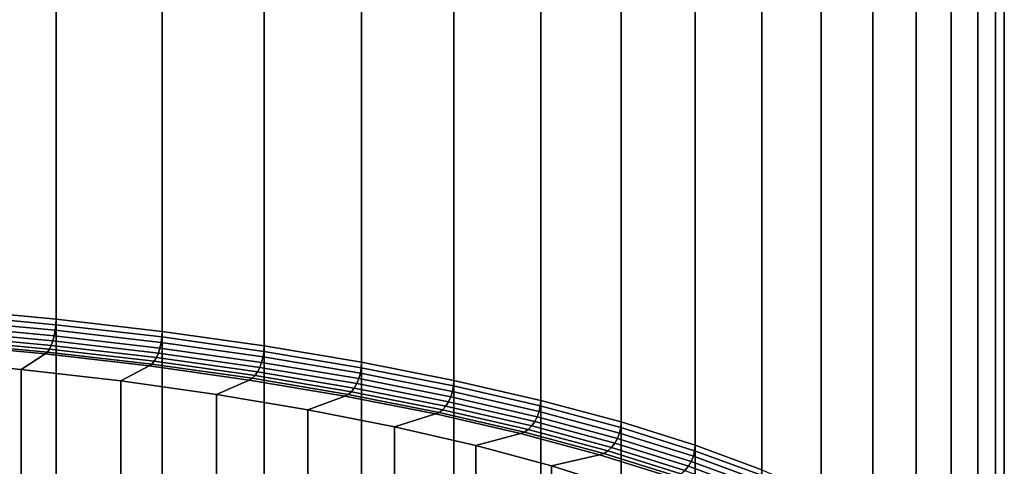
# Model space of a CAD drawing. Header units: metres. Extents: x -24 to 94, y -256 to 25.
# Tile 75 of 195: x 5.51 to 15.74, y -109.46 to -104.82. Entities that reach past the tile are written whole.
import ezdxf

# ---------------------------------------------------------------- set-up
doc = ezdxf.new("R2010")
doc.units = ezdxf.units.M
doc.layers.add('solid_10_061_003_XXX', color=7, linetype='CONTINUOUS')

msp = doc.modelspace()

# ---------------------------------------------------------------- linework, layer by layer
at = {"layer": 'solid_10_061_003_XXX'}
for points in [[(4.752099, -107.823799, 292.001862), (5.887619, -107.929352, 291.607941), (5.887619, -50.32534, 276.172974), (4.7521, -50.219784, 276.566925)], [(5.887619, -107.929352, 291.607941), (6.988587, -108.057091, 291.131195), (6.988587, -50.453079, 275.696259), (5.887619, -50.32534, 276.172974)], [(6.988587, -108.057091, 291.131195), (8.048544, -108.206276, 290.574463), (8.048544, -50.602261, 275.139496), (6.988587, -50.453079, 275.696259)], [(8.048544, -108.206276, 290.574463), (9.061269, -108.376015, 289.940979), (9.061269, -50.772003, 274.506012), (8.048544, -50.602261, 275.139496)], [(9.061269, -108.376015, 289.940979), (10.020819, -108.565323, 289.234467), (10.020819, -50.961311, 273.7995), (9.061269, -50.772003, 274.506012)], [(10.020819, -108.565323, 289.234467), (10.921561, -108.773087, 288.459076), (10.921562, -51.169075, 273.024109), (10.020819, -50.961311, 273.7995)], [(10.921561, -108.773087, 288.459076), (11.758213, -108.998085, 287.619354), (11.758213, -51.394077, 272.184418), (10.921562, -51.169075, 273.024109)], [(11.758213, -108.998085, 287.619354), (12.525863, -109.239006, 286.720245), (12.525863, -51.634991, 271.285309), (11.758213, -51.394077, 272.184418)], [(12.525863, -109.239006, 286.720245), (13.220005, -109.494423, 285.766998), (13.220005, -51.890411, 270.332062), (12.525863, -51.634991, 271.285309)], [(13.220005, -109.494423, 285.766998), (13.836568, -109.762848, 284.765259), (13.836568, -52.158833, 269.330292), (13.220005, -51.890411, 270.332062)], [(13.836568, -109.762848, 284.765259), (14.371932, -110.042694, 283.720825), (14.371932, -52.438683, 268.285889), (13.836568, -52.158833, 269.330292)], [(14.371932, -110.042694, 283.720825), (14.822956, -110.332329, 282.639893), (14.822956, -52.728317, 267.204956), (14.371932, -52.438683, 268.285889)], [(14.822956, -110.332329, 282.639893), (15.186993, -110.630051, 281.528778), (15.186993, -53.026039, 266.093842), (14.822956, -52.728317, 267.204956)], [(15.186993, -110.630051, 281.528778), (15.461906, -110.934113, 280.394012), (15.461906, -53.330101, 264.959076), (15.186993, -53.026039, 266.093842)], [(15.461906, -110.934113, 280.394012), (15.646083, -111.242729, 279.242249), (15.646083, -53.638714, 263.807312), (15.461906, -53.330101, 264.959076)], [(15.646083, -111.242729, 279.242249), (15.738442, -111.554085, 278.080261), (15.738442, -53.950073, 262.645294), (15.646083, -53.638714, 263.807312)], [(15.738442, -111.554085, 278.080261), (15.738442, -111.866356, 276.914825), (15.738442, -54.262348, 261.479858), (15.738442, -53.950073, 262.645294)], [(15.738442, -111.866356, 276.914825), (15.646083, -112.177719, 275.752808), (15.646083, -54.573704, 260.317871), (15.738442, -54.262348, 261.479858)], [(15.646083, -112.177719, 275.752808), (15.461906, -112.486336, 274.601044), (15.461906, -54.88232, 259.166107), (15.646083, -54.573704, 260.317871)], [(15.461906, -112.486336, 274.601044), (15.186993, -112.79039, 273.466278), (15.186993, -55.186378, 258.031342), (15.461906, -54.88232, 259.166107)], [(15.186993, -112.79039, 273.466278), (14.822956, -113.088112, 272.355164), (14.822956, -55.4841, 256.920227), (15.186993, -55.186378, 258.031342)], [(14.822956, -113.088112, 272.355164), (14.371932, -113.377747, 271.274231), (14.371932, -55.773739, 255.839294), (14.822956, -55.4841, 256.920227)], [(14.371932, -113.377747, 271.274231), (13.836568, -113.6576, 270.229828), (13.836568, -56.053585, 254.794876), (14.371932, -55.773739, 255.839294)], [(13.836568, -113.6576, 270.229828), (13.220005, -113.926018, 269.228058), (13.220005, -56.32201, 253.793106), (13.836568, -56.053585, 254.794876)], [(13.220005, -113.926018, 269.228058), (12.525863, -114.181442, 268.274811), (12.525863, -56.577427, 252.839874), (13.220005, -56.32201, 253.793106)], [(12.525863, -114.181442, 268.274811), (11.758213, -114.422356, 267.375702), (11.758213, -56.818344, 251.940765), (12.525863, -56.577427, 252.839874)], [(11.758213, -114.422356, 267.375702), (10.921561, -114.647354, 266.536011), (10.921562, -57.043343, 251.101044), (11.758213, -56.818344, 251.940765)], [(10.921561, -114.647354, 266.536011), (10.020818, -114.855118, 265.76062), (10.020819, -57.25111, 250.325668), (10.921562, -57.043343, 251.101044)], [(10.020818, -114.855118, 265.76062), (9.061269, -115.044426, 265.054108), (9.061269, -57.440418, 249.619156), (10.020819, -57.25111, 250.325668)], [(9.061269, -115.044426, 265.054108), (8.048544, -115.214172, 264.420624), (8.048544, -57.610161, 248.985672), (9.061269, -57.440418, 249.619156)], [(8.048544, -115.214172, 264.420624), (6.988587, -115.36335, 263.863861), (6.988587, -57.759338, 248.428925), (8.048544, -57.610161, 248.985672)], [(6.988587, -115.36335, 263.863861), (5.887619, -115.491096, 263.387146), (5.887619, -57.887081, 247.952179), (6.988587, -57.759338, 248.428925)], [(5.887619, -115.491096, 263.387146), (4.752099, -115.596649, 262.993195), (4.7521, -57.992634, 247.558243), (5.887619, -57.887081, 247.952179)], [(5.885464, -107.987267, 291.61792), (4.75036, -107.881752, 292.011719), (4.745203, -107.940384, 292.010559), (5.879074, -108.045784, 291.617188)], [(4.75036, -107.881752, 292.011719), (5.885464, -107.987267, 291.61792), (5.887619, -107.929352, 291.607941), (4.752099, -107.823799, 292.001862)], [(5.868695, -108.102592, 291.605743), (4.736825, -107.997375, 291.998413), (4.72555, -108.050537, 291.975769), (5.854726, -108.155502, 291.584045)], [(5.879074, -108.045784, 291.617188), (4.745203, -107.940384, 292.010559), (4.736825, -107.997375, 291.998413), (5.868695, -108.102592, 291.605743)], [(6.98603, -108.11496, 291.141357), (5.885464, -107.987267, 291.61792), (5.879074, -108.045784, 291.617188), (6.978445, -108.17334, 291.141144)], [(5.885464, -107.987267, 291.61792), (6.98603, -108.11496, 291.141357), (6.988587, -108.057091, 291.131195), (5.887619, -107.929352, 291.607941)], [(5.837705, -108.202469, 291.552917), (4.711812, -108.097816, 291.943512), (4.69614, -108.13739, 291.902832), (5.818288, -108.241699, 291.51355)], [(5.854726, -108.155502, 291.584045), (4.72555, -108.050537, 291.975769), (4.711812, -108.097816, 291.943512), (5.837705, -108.202469, 291.552917)], [(6.966125, -108.229919, 291.130524), (5.868695, -108.102592, 291.605743), (5.854726, -108.155502, 291.584045), (6.949543, -108.282524, 291.109955)], [(6.978445, -108.17334, 291.141144), (5.879074, -108.045784, 291.617188), (5.868695, -108.102592, 291.605743), (6.966125, -108.229919, 291.130524)], [(8.045598, -108.264091, 290.584808), (6.98603, -108.11496, 291.141357), (6.978445, -108.17334, 291.141144), (8.036863, -108.322304, 290.585205)], [(6.98603, -108.11496, 291.141357), (8.045598, -108.264091, 290.584808), (8.048544, -108.206276, 290.574463), (6.988587, -108.057091, 291.131195)], [(4.459417, -108.352928, 291.186249), (5.525019, -108.451981, 290.816559), (5.773999, -108.290993, 291.417389), (4.65975, -108.187454, 291.803802)], [(5.797223, -108.271675, 291.467468), (4.679138, -108.167747, 291.855347), (4.65975, -108.187454, 291.803802), (5.773999, -108.290993, 291.417389)], [(5.818288, -108.241699, 291.51355), (4.69614, -108.13739, 291.902832), (4.679138, -108.167747, 291.855347), (5.797223, -108.271675, 291.467468)], [(6.92934, -108.329132, 291.0802), (5.837705, -108.202469, 291.552917), (5.818288, -108.241699, 291.51355), (6.906292, -108.367943, 291.042419)], [(6.949543, -108.282524, 291.109955), (5.854726, -108.155502, 291.584045), (5.837705, -108.202469, 291.552917), (6.92934, -108.329132, 291.0802)], [(8.036863, -108.322304, 290.585205), (6.978445, -108.17334, 291.141144), (6.966125, -108.229919, 291.130524), (8.022675, -108.378624, 290.575592)], [(8.045598, -108.264091, 290.584808), (9.057953, -108.433769, 289.951569), (9.061269, -108.376015, 289.940979), (8.048544, -108.206276, 290.574463)], [(5.525019, -108.451981, 290.816559), (6.558197, -108.571861, 290.369171), (6.854136, -108.416283, 290.949799), (5.773999, -108.290993, 291.417389)], [(6.881287, -108.397461, 290.998047), (5.797223, -108.271675, 291.467468), (5.773999, -108.290993, 291.417389), (6.854136, -108.416283, 290.949799)], [(6.906292, -108.367943, 291.042419), (5.818288, -108.241699, 291.51355), (5.797223, -108.271675, 291.467468), (6.881287, -108.397461, 290.998047)], [(7.98031, -108.477043, 290.528168), (6.92934, -108.329132, 291.0802), (6.906292, -108.367943, 291.042419), (7.953767, -108.515366, 290.492218)], [(8.003578, -108.43087, 290.556335), (6.949543, -108.282524, 291.109955), (6.92934, -108.329132, 291.0802), (7.98031, -108.477043, 290.528168)], [(8.022675, -108.378624, 290.575592), (6.966125, -108.229919, 291.130524), (6.949543, -108.282524, 291.109955), (8.003578, -108.43087, 290.556335)], [(9.048118, -108.491798, 289.952637), (8.036863, -108.322304, 290.585205), (8.022675, -108.378624, 290.575592), (9.032144, -108.547821, 289.944122)], [(9.057953, -108.433769, 289.951569), (8.045598, -108.264091, 290.584808), (8.036863, -108.322304, 290.585205), (9.048118, -108.491798, 289.952637)], [(4.45943, -109.467621, 291.484924), (5.525016, -109.566673, 291.115234), (5.525019, -108.451981, 290.816559), (4.459417, -108.352928, 291.186249)], [(6.558197, -108.571861, 290.369171), (7.552882, -108.711853, 289.84671), (7.894002, -108.562599, 290.403717), (6.854136, -108.416283, 290.949799)], [(7.92497, -108.54435, 290.44986), (6.881287, -108.397461, 290.998047), (6.854136, -108.416283, 290.949799), (7.894002, -108.562599, 290.403717)], [(7.953767, -108.515366, 290.492218), (6.906292, -108.367943, 291.042419), (6.881287, -108.397461, 290.998047), (7.92497, -108.54435, 290.44986)], [(9.010645, -108.59967, 289.926392), (8.003578, -108.43087, 290.556335), (7.98031, -108.477043, 290.528168), (8.984449, -108.645348, 289.900055)], [(9.032144, -108.547821, 289.944122), (8.022675, -108.378624, 290.575592), (8.003578, -108.43087, 290.556335), (9.010645, -108.59967, 289.926392)], [(9.057953, -108.433769, 289.951569), (10.017151, -108.623009, 289.2453), (10.020819, -108.565323, 289.234467), (9.061269, -108.376015, 289.940979)], [(5.525016, -109.566673, 291.115234), (6.558179, -109.686546, 290.667877), (6.558197, -108.571861, 290.369171), (5.525019, -108.451981, 290.816559)], [(8.954566, -108.683105, 289.866211), (7.953767, -108.515366, 290.492218), (7.92497, -108.54435, 290.44986), (8.922146, -108.711487, 289.82608)], [(8.984449, -108.645348, 289.900055), (7.98031, -108.477043, 290.528168), (7.953767, -108.515366, 290.492218), (8.954566, -108.683105, 289.866211)], [(10.006275, -108.680832, 289.247162), (9.048118, -108.491798, 289.952637), (9.032144, -108.547821, 289.944122), (9.988609, -108.736519, 289.239899)], [(10.017151, -108.623009, 289.2453), (9.057953, -108.433769, 289.951569), (9.048118, -108.491798, 289.952637), (10.006275, -108.680832, 289.247162)], [(6.558179, -109.686546, 290.667877), (7.552856, -109.826538, 290.145416), (7.552882, -108.711853, 289.84671), (6.558197, -108.571861, 290.369171)], [(7.552882, -108.711853, 289.84671), (8.503195, -108.871132, 289.252258), (8.887579, -108.729103, 289.782349), (7.894002, -108.562599, 290.403717)], [(8.922146, -108.711487, 289.82608), (7.92497, -108.54435, 290.44986), (7.894002, -108.562599, 290.403717), (8.887579, -108.729103, 289.782349)], [(9.964833, -108.787918, 289.223816), (9.010645, -108.59967, 289.926392), (8.984449, -108.645348, 289.900055), (9.935864, -108.833054, 289.199554)], [(9.988609, -108.736519, 289.239899), (9.032144, -108.547821, 289.944122), (9.010645, -108.59967, 289.926392), (9.964833, -108.787918, 289.223816)], [(10.917564, -108.830696, 288.470215), (10.017151, -108.623009, 289.2453), (10.006275, -108.680832, 289.247162), (10.905711, -108.888298, 288.4729)], [(10.017151, -108.623009, 289.2453), (10.917564, -108.830696, 288.470215), (10.921561, -108.773087, 288.459076), (10.020819, -108.565323, 289.234467)], [(7.552856, -109.826538, 290.145416), (8.50321, -109.985825, 289.550934), (8.503195, -108.871132, 289.252258), (7.552882, -108.711853, 289.84671)], [(8.503195, -108.871132, 289.252258), (9.403662, -109.04879, 288.589264), (9.828981, -108.914803, 289.089294), (8.887579, -108.729103, 289.782349)], [(9.866962, -108.897888, 289.130432), (8.922146, -108.711487, 289.82608), (8.887579, -108.729103, 289.782349), (9.828981, -108.914803, 289.089294)], [(9.902817, -108.870186, 289.167999), (8.954566, -108.683105, 289.866211), (8.922146, -108.711487, 289.82608), (9.866962, -108.897888, 289.130432)], [(9.935864, -108.833054, 289.199554), (8.984449, -108.645348, 289.900055), (8.954566, -108.683105, 289.866211), (9.902817, -108.870186, 289.167999)], [(10.886457, -108.943619, 288.46701), (9.988609, -108.736519, 289.239899), (9.964833, -108.787918, 289.223816), (10.860545, -108.994522, 288.452759)], [(10.905711, -108.888298, 288.4729), (10.006275, -108.680832, 289.247162), (9.988609, -108.736519, 289.239899), (10.886457, -108.943619, 288.46701)], [(10.828972, -109.039055, 288.430725), (9.935864, -108.833054, 289.199554), (9.902817, -108.870186, 289.167999), (10.792953, -109.0755, 288.401764)], [(10.860545, -108.994522, 288.452759), (9.964833, -108.787918, 289.223816), (9.935864, -108.833054, 289.199554), (10.828972, -109.039055, 288.430725)], [(11.75391, -109.055611, 287.630798), (10.917564, -108.830696, 288.470215), (10.905711, -108.888298, 288.4729), (11.741148, -109.112968, 287.634399)], [(10.917564, -108.830696, 288.470215), (11.75391, -109.055611, 287.630798), (11.758213, -108.998085, 287.619354), (10.921561, -108.773087, 288.459076)], [(8.50321, -109.985825, 289.550934), (9.403664, -110.163475, 288.887939), (9.403662, -109.04879, 288.589264), (8.503195, -108.871132, 289.252258)], [(9.403662, -109.04879, 288.589264), (10.248978, -109.243767, 287.861572), (10.712715, -109.118607, 288.328674), (9.828981, -108.914803, 289.089294)], [(10.753877, -109.102463, 288.366943), (9.866962, -108.897888, 289.130432), (9.828981, -108.914803, 289.089294), (10.712715, -109.118607, 288.328674)], [(10.792953, -109.0755, 288.401764), (9.902817, -108.870186, 289.167999), (9.866962, -108.897888, 289.130432), (10.753877, -109.102463, 288.366943)], [(11.741148, -109.112968, 287.634399), (10.905711, -108.888298, 288.4729), (10.886457, -108.943619, 288.46701), (11.720419, -109.167892, 287.629974)], [(11.65853, -109.262146, 287.598145), (10.828972, -109.039055, 288.430725), (10.792953, -109.0755, 288.401764), (11.619752, -109.297852, 287.57193)], [(11.692522, -109.218262, 287.617737), (10.860545, -108.994522, 288.452759), (10.828972, -109.039055, 288.430725), (11.65853, -109.262146, 287.598145)], [(11.720419, -109.167892, 287.629974), (10.886457, -108.943619, 288.46701), (10.860545, -108.994522, 288.452759), (11.692522, -109.218262, 287.617737)], [(11.75391, -109.055611, 287.630798), (12.521278, -109.29644, 286.732025), (12.525863, -109.239006, 286.720245), (11.758213, -108.998085, 287.619354)], [(9.403664, -110.163475, 288.887939), (10.248933, -110.358444, 288.160309), (10.248978, -109.243767, 287.861572), (9.403662, -109.04879, 288.589264)], [(10.248978, -109.243767, 287.861572), (11.034062, -109.454903, 287.073608), (11.533594, -109.33934, 287.504913), (10.712715, -109.118607, 288.328674)], [(11.577682, -109.324005, 287.540131), (10.753877, -109.102463, 288.366943), (10.712715, -109.118607, 288.328674), (11.533594, -109.33934, 287.504913)], [(11.619752, -109.297852, 287.57193), (10.792953, -109.0755, 288.401764), (10.753877, -109.102463, 288.366943), (11.577682, -109.324005, 287.540131)], [(12.507684, -109.353539, 286.736572), (11.741148, -109.112968, 287.634399), (11.720419, -109.167892, 287.629974), (12.485601, -109.408035, 286.733765)], [(12.521278, -109.29644, 286.732025), (11.75391, -109.055611, 287.630798), (11.741148, -109.112968, 287.634399), (12.507684, -109.353539, 286.736572)], [(10.248933, -110.358444, 288.160309), (11.034057, -110.569588, 287.372314), (11.034062, -109.454903, 287.073608), (10.248978, -109.243767, 287.861572)], [(12.455882, -109.457832, 286.723663), (11.692522, -109.218262, 287.617737), (11.65853, -109.262146, 287.598145), (12.419671, -109.501022, 286.706635)], [(12.485601, -109.408035, 286.733765), (11.720419, -109.167892, 287.629974), (11.692522, -109.218262, 287.617737), (12.455882, -109.457832, 286.723663)], [(12.521278, -109.29644, 286.732025), (13.215167, -109.551765, 285.779114), (13.220005, -109.494423, 285.766998), (12.525863, -109.239006, 286.720245)], [(11.034062, -109.454903, 287.073608), (11.754389, -109.680969, 286.229919), (12.286716, -109.575668, 286.622925), (11.533594, -109.33934, 287.504913)], [(12.333546, -109.561226, 286.654816), (11.577682, -109.324005, 287.540131), (11.533594, -109.33934, 287.504913), (12.286716, -109.575668, 286.622925)], [(12.378362, -109.535934, 286.683411), (11.619752, -109.297852, 287.57193), (11.577682, -109.324005, 287.540131), (12.333546, -109.561226, 286.654816)], [(12.419671, -109.501022, 286.706635), (11.65853, -109.262146, 287.598145), (11.619752, -109.297852, 287.57193), (12.378362, -109.535934, 286.683411)], [(13.215167, -109.551765, 285.779114), (12.521278, -109.29644, 286.732025), (12.507684, -109.353539, 286.736572), (13.200819, -109.608582, 285.784729)], [(13.177513, -109.662636, 285.7836), (12.485601, -109.408035, 286.733765), (12.455882, -109.457832, 286.723663), (13.146147, -109.71183, 285.775757)], [(13.200819, -109.608582, 285.784729), (12.507684, -109.353539, 286.736572), (12.485601, -109.408035, 286.733765), (13.177513, -109.662636, 285.7836)], [(11.034057, -110.569588, 287.372314), (11.754429, -110.79567, 286.528564), (11.754389, -109.680969, 286.229919), (11.034062, -109.454903, 287.073608)], [(13.146147, -109.71183, 285.775757), (12.455882, -109.457832, 286.723663), (12.419671, -109.501022, 286.706635), (13.107929, -109.75428, 285.761505)]]:
    msp.add_3dface(points, dxfattribs=at)

doc.saveas('drawing.dxf')
